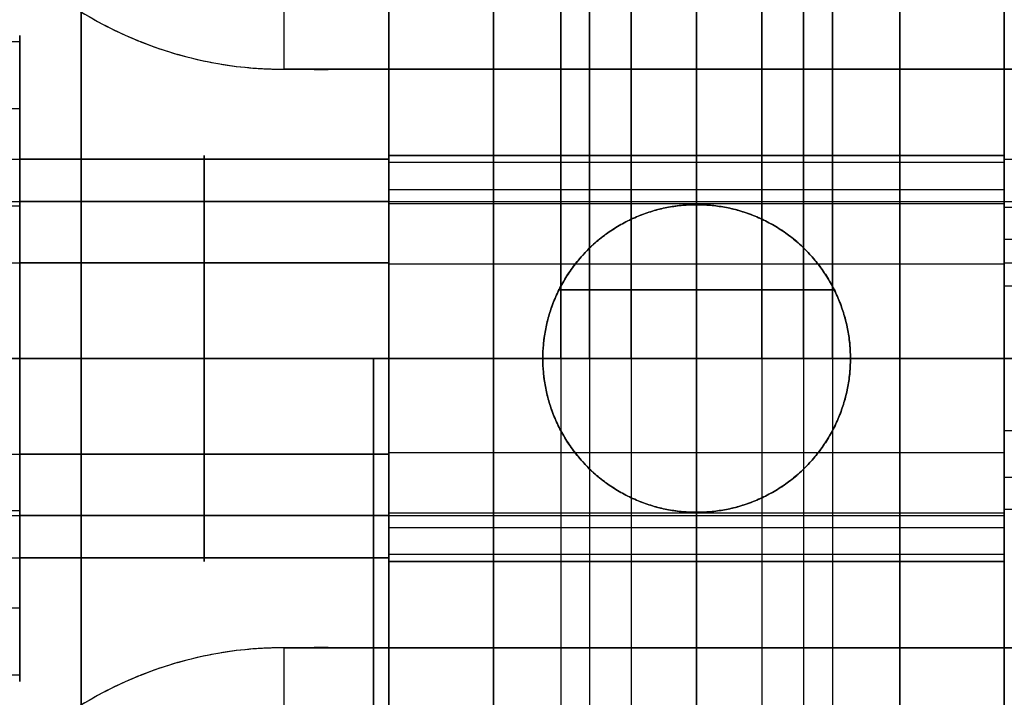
# Model space of a CAD drawing. Header units: millimetres. Extents: x -448 to 1378, y -985 to 990.
# Tile 13 of 120: x 4 to 20, y -631 to -619. Entities that reach past the tile are written whole.
import ezdxf

# ---------------------------------------------------------------- set-up
doc = ezdxf.new("R2010")
doc.units = ezdxf.units.MM
doc.header["$MEASUREMENT"] = 0
for name, color, linetype in [('IGES level 12', 8, 'Continuous'), ('IGES level 14', 8, 'Continuous'), ('IGES level 2', 8, 'Continuous'), ('IGES level 21', 8, 'Continuous'), ('IGES level 23', 8, 'Continuous'), ('IGES level 4', 8, 'Continuous'), ('IGES level 41', 8, 'Continuous')]:
    doc.layers.add(name, color=color, linetype=linetype)

msp = doc.modelspace()

# ---------------------------------------------------------------- linework, layer by layer
at = {"layer": 'IGES level 12', "extrusion": (1, 0, 0)}
for points in [[(10, -605, -182.5), (10, -615, -182.5), (10, -625, -182.5), (10, -625, -187.75), (10, -625, -193), (10, -615, -193), (10, -605, -193), (10, -605, -294.25), (10, -605, -395.5), (10, -625, -395.5), (10, -645, -395.5), (10, -645, -188.25), (10, -645, 19), (10, -625, 19), (10, -605, 19), (10, -605, -81.75), (10, -605, -182.5)], [(20, -625, -193), (20, -615, -193), (20, -605, -193), (20, -605, -294.25), (20, -605, -395.5), (20, -625, -395.5), (20, -645, -395.5), (20, -645, -188.25), (20, -645, 19), (20, -625, 19), (20, -605, 19), (20, -605, -81.75), (20, -605, -182.5), (20, -615, -182.5), (20, -625, -182.5), (20, -625, -187.75), (20, -625, -193)]]:
    msp.add_open_spline(points, degree=2, knots=[0, 0, 0, 1, 1, 2, 2, 3, 3, 4, 4, 5, 5, 6, 6, 7, 7, 8, 8, 8], dxfattribs=at)
at = {"layer": 'IGES level 12'}
for points in [[(10, -605, -395.5), (10, -625, -395.5), (10, -645, -395.5)], [(10, -605, 19), (10, -625, 19), (10, -645, 19)], [(10, -605, -182.5), (10, -615, -182.5), (10, -625, -182.5)], [(10, -625, -193), (10, -615, -193), (10, -605, -193)], [(12.793, -605, -107.439), (12.793, -623.885, -107.439), (12.793, -642.77, -107.439)], [(12.793, -605, -307.439), (12.793, -623.885, -307.439), (12.793, -642.77, -307.439)], [(13.261, -605, -105.573), (13.261, -623.885, -105.573), (13.261, -642.77, -105.573)], [(13.261, -605, -305.573), (13.261, -623.885, -305.573), (13.261, -642.77, -305.573)], [(13.939, -605, -108.984), (13.939, -623.885, -108.984), (13.939, -642.77, -108.984)], [(13.939, -605, -308.984), (13.939, -623.885, -308.984), (13.939, -642.77, -308.984)], [(15, -605, -309.25), (15, -623.885, -309.25), (15, -642.77, -309.25)], [(15, -642.77, -304.75), (15, -623.885, -304.75), (15, -605, -304.75)], [(15, -605, -109.25), (15, -623.885, -109.25), (15, -642.77, -109.25)], [(15, -642.77, -104.75), (15, -623.885, -104.75), (15, -605, -104.75)], [(15, -645, -395.5), (15, -625, -395.5), (15, -605, -395.5)], [(15, -645, 19), (15, -625, 19), (15, -605, 19)], [(15, -642.77, -109.25), (15, -623.885, -109.25), (15, -605, -109.25)], [(15, -605, -104.75), (15, -623.885, -104.75), (15, -642.77, -104.75)], [(15, -642.77, -309.25), (15, -623.885, -309.25), (15, -605, -309.25)], [(15, -605, -304.75), (15, -623.885, -304.75), (15, -642.77, -304.75)], [(15, -625, -182.5), (15, -615, -182.5), (15, -605, -182.5)], [(15, -625, -193), (15, -615, -193), (15, -605, -193)], [(16.061, -605, -308.984), (16.061, -623.885, -308.984), (16.061, -642.77, -308.984)], [(16.061, -605, -108.984), (16.061, -623.885, -108.984), (16.061, -642.77, -108.984)], [(16.739, -605, -305.573), (16.739, -623.885, -305.573), (16.739, -642.77, -305.573)], [(16.739, -605, -105.573), (16.739, -623.885, -105.573), (16.739, -642.77, -105.573)], [(17.207, -605, -307.439), (17.207, -623.885, -307.439), (17.207, -642.77, -307.439)], [(17.207, -605, -107.439), (17.207, -623.885, -107.439), (17.207, -642.77, -107.439)], [(20, -645, -395.5), (20, -625, -395.5), (20, -605, -395.5)], [(20, -645, 19), (20, -625, 19), (20, -605, 19)], [(20, -625, -182.5), (20, -615, -182.5), (20, -605, -182.5)], [(20, -605, -193), (20, -615, -193), (20, -625, -193)], [(20, -621.7, -382.2), (15, -621.7, -382.2), (10, -621.7, -382.2)], [(10, -621.7, -358.8), (15, -621.7, -358.8), (20, -621.7, -358.8)], [(20, -621.7, -358.8), (15, -621.7, -358.8), (10, -621.7, -358.8)], [(10, -621.7, -358.8), (10, -621.7, -370.5), (10, -621.7, -382.2)], [(10, -621.7, -382.2), (15, -621.7, -382.2), (20, -621.7, -382.2)], [(20, -621.7, -370.5), (15, -621.7, -370.5), (10, -621.7, -370.5)], [(15, -621.7, -358.8), (15, -621.7, -370.5), (15, -621.7, -382.2)], [(20, -621.7, -382.2), (20, -621.7, -370.5), (20, -621.7, -358.8)], [(20, -621.812, -0.634), (15, -621.812, -0.634), (10, -621.812, -0.634)], [(10, -622.256, -356.967), (15, -622.256, -356.967), (20, -622.256, -356.967)], [(10, -622.449, -384.293), (15, -622.449, -384.293), (20, -622.449, -384.293)], [(20, -622.488, 2.062), (15, -622.488, 2.062), (10, -622.488, 2.062)], [(20, -623.468, -2.866), (15, -623.468, -2.866), (10, -623.468, -2.866)], [(10, -625, -385.5), (15, -625, -385.5), (20, -625, -385.5)], [(20, -625, -3.25), (15, -625, -3.25), (10, -625, -3.25)], [(10, -625, 3.25), (15, -625, 3.25), (20, -625, 3.25)], [(10, -625, -395.5), (10, -625, -390.5), (10, -625, -385.5)], [(10, -625, -355.5), (10, -625, -274.25), (10, -625, -193)], [(10, -625, -182.5), (10, -625, -92.875), (10, -625, -3.25)], [(10, -625, 3.25), (10, -625, 11.125), (10, -625, 19)], [(10, -645, -188.25), (10, -635, -188.25), (10, -625, -188.25)], [(10, -625, -395.5), (15, -625, -395.5), (20, -625, -395.5)], [(10, -625, -3.25), (15, -625, -3.25), (20, -625, -3.25)], [(20, -625, 3.25), (15, -625, 3.25), (10, -625, 3.25)], [(20, -625, -385.5), (15, -625, -385.5), (10, -625, -385.5)], [(10, -625, -355.5), (15, -625, -355.5), (20, -625, -355.5)], [(20, -625, 19), (15, -625, 19), (10, -625, 19)], [(10, -625, -182.5), (15, -625, -182.5), (20, -625, -182.5)], [(20, -625, -182.5), (15, -625, -182.5), (10, -625, -182.5)], [(10, -625, -182.5), (10, -625, -187.75), (10, -625, -193)], [(10, -625, -193), (15, -625, -193), (20, -625, -193)], [(20, -625, -187.75), (15, -625, -187.75), (10, -625, -187.75)], [(20, -625, -193), (15, -625, -193), (10, -625, -193)], [(15, -625, -193), (15, -625, -187.75), (15, -625, -182.5)], [(20, -625, -395.5), (20, -625, -390.5), (20, -625, -385.5)], [(20, -625, -355.5), (20, -625, -274.25), (20, -625, -193)], [(20, -625, -182.5), (20, -625, -92.875), (20, -625, -3.25)], [(20, -625, 3.25), (20, -625, 11.125), (20, -625, 19)], [(20, -645, -188.25), (20, -635, -188.25), (20, -625, -188.25)], [(20, -625, -193), (20, -625, -187.75), (20, -625, -182.5)], [(20, -626.532, -2.866), (15, -626.532, -2.866), (10, -626.532, -2.866)], [(20, -627.512, 2.062), (15, -627.512, 2.062), (10, -627.512, 2.062)], [(10, -627.551, -384.293), (15, -627.551, -384.293), (20, -627.551, -384.293)], [(10, -627.744, -356.967), (15, -627.744, -356.967), (20, -627.744, -356.967)], [(20, -628.188, -0.634), (15, -628.188, -0.634), (10, -628.188, -0.634)], [(10, -628.3, -382.2), (15, -628.3, -382.2), (20, -628.3, -382.2)], [(20, -628.3, -358.8), (15, -628.3, -358.8), (10, -628.3, -358.8)], [(20, -628.3, -358.8), (15, -628.3, -358.8), (10, -628.3, -358.8)], [(10, -628.3, -358.8), (10, -628.3, -370.5), (10, -628.3, -382.2)], [(10, -628.3, -382.2), (15, -628.3, -382.2), (20, -628.3, -382.2)], [(20, -628.3, -370.5), (15, -628.3, -370.5), (10, -628.3, -370.5)], [(15, -628.3, -382.2), (15, -628.3, -370.5), (15, -628.3, -358.8)], [(20, -628.3, -382.2), (20, -628.3, -370.5), (20, -628.3, -358.8)]]:
    msp.add_open_spline(points, degree=2, dxfattribs=at)
at = {"layer": 'IGES level 12', "extrusion": (1, 0, 0)}
for points, weights, knots in [([(10, -628.3, -382.2), (10, -628.3, -385.5), (10, -625, -385.5), (10, -621.7, -385.5), (10, -621.7, -382.2), (10, -621.7, -370.5), (10, -621.7, -358.8), (10, -621.7, -355.5), (10, -625, -355.5), (10, -628.3, -355.5), (10, -628.3, -358.8), (10, -628.3, -370.5), (10, -628.3, -382.2)], [1, 0.707106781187, 1, 0.707106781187, 1, 1, 1, 0.707106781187, 1, 0.707106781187, 1, 1, 1], [0, 0, 0, 1.570796, 1.570796, 3.141593, 3.141593, 4.141593, 4.141593, 5.712389, 5.712389, 7.283185, 7.283185, 8.283185, 8.283185, 8.283185]), ([(10, -625, 3.25), (10, -621.75, 3.25), (10, -621.75), (10, -621.75, -3.25), (10, -625, -3.25)], [1, 0.707106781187, 1, 0.707106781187, 1], [-3.141593, -3.141593, -3.141593, -1.570796, -1.570796, 0, 0, 0]), ([(20, -621.7, -358.8), (20, -621.7, -355.5), (20, -625, -355.5), (20, -628.3, -355.5), (20, -628.3, -358.8), (20, -628.3, -370.5), (20, -628.3, -382.2), (20, -628.3, -385.5), (20, -625, -385.5), (20, -621.7, -385.5), (20, -621.7, -382.2), (20, -621.7, -370.5), (20, -621.7, -358.8)], [1, 0.707106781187, 1, 0.707106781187, 1, 1, 1, 0.707106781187, 1, 0.707106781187, 1, 1, 1], [0, 0, 0, 1.570796, 1.570796, 3.141593, 3.141593, 4.141593, 4.141593, 5.712389, 5.712389, 7.283185, 7.283185, 8.283185, 8.283185, 8.283185]), ([(20, -625, 3.25), (20, -628.25, 3.25), (20, -628.25), (20, -628.25, -3.25), (20, -625, -3.25), (20, -621.75, -3.25), (20, -621.75), (20, -621.75, 3.25), (20, -625, 3.25)], [1, 0.707106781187, 1, 0.707106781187, 1, 0.707106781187, 1, 0.707106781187, 1], [0, 0, 0, 1.570796, 1.570796, 3.141593, 3.141593, 4.712389, 4.712389, 6.283185, 6.283185, 6.283185]), ([(20, -625, -3.25), (20, -621.75, -3.25), (20, -621.75), (20, -621.75, 3.25), (20, -625, 3.25)], [1, 0.707106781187, 1, 0.707106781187, 1], [-7.283185, -7.283185, -7.283185, -5.712389, -5.712389, -4.141593, -4.141593, -4.141593])]:
    msp.add_rational_spline(points, weights, degree=2, knots=knots, dxfattribs=at)
at = {"layer": 'IGES level 12', "extrusion": (-1, 0, 0)}
for points in [[(10, -621.7, -382.2), (10, -621.7, -385.5), (10, -625, -385.5)], [(20, -625, -385.5), (20, -621.7, -385.5), (20, -621.7, -382.2)]]:
    msp.add_rational_spline(points, [1, 0.707106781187, 1], degree=2, dxfattribs=at)
for points, weights, knots in [([(10, -628.3, -358.8), (10, -628.3, -355.5), (10, -625, -355.5), (10, -621.7, -355.5), (10, -621.7, -358.8)], [1, 0.707106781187, 1, 0.707106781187, 1], [-8.283185, -8.283185, -8.283185, -6.712389, -6.712389, -5.141593, -5.141593, -5.141593]), ([(10, -625, -3.25), (10, -621.75, -3.25), (10, -621.75), (10, -621.75, 3.25), (10, -625, 3.25), (10, -628.25, 3.25), (10, -628.25), (10, -628.25, -3.25), (10, -625, -3.25)], [1, 0.707106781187, 1, 0.707106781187, 1, 0.707106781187, 1, 0.707106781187, 1], [0, 0, 0, 1.570796, 1.570796, 3.141593, 3.141593, 4.712389, 4.712389, 6.283185, 6.283185, 6.283185]), ([(20, -621.7, -358.8), (20, -621.7, -355.5), (20, -625, -355.5), (20, -628.3, -355.5), (20, -628.3, -358.8)], [1, 0.707106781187, 1, 0.707106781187, 1], [-4.141593, -4.141593, -4.141593, -2.570796, -2.570796, -1, -1, -1]), ([(10, -625, -3.25), (10, -628.25, -3.25), (10, -628.25), (10, -628.25, 3.25), (10, -625, 3.25)], [1, 0.707106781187, 1, 0.707106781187, 1], [-4.141593, -4.141593, -4.141593, -2.570796, -2.570796, -1, -1, -1]), ([(20, -625, 3.25), (20, -628.25, 3.25), (20, -628.25), (20, -628.25, -3.25), (20, -625, -3.25)], [1, 0.707106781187, 1, 0.707106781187, 1], [-8.283185, -8.283185, -8.283185, -6.712389, -6.712389, -5.141593, -5.141593, -5.141593])]:
    msp.add_rational_spline(points, weights, degree=2, knots=knots, dxfattribs=at)
at = {"layer": 'IGES level 12', "extrusion": (-1, 0, -5.3829e-16)}
msp.add_rational_spline([(15, -625, -385.5), (15, -623.439, -385.5), (15, -622.449, -384.293), (15, -621.7, -383.381), (15, -621.7, -382.2)], [1, 0.903989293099, 1, 0.925627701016, 0.966476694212], degree=2, knots=[0, 0, 0, 0.883573, 0.883573, 1.568011, 1.568011, 1.568011], dxfattribs=at)
at = {"layer": 'IGES level 12', "extrusion": (1, -2.69145e-16, -2.69145e-16)}
msp.add_rational_spline([(15, -621.7, -358.8), (15, -621.7, -357.799), (15, -622.256, -356.967), (15, -623.236, -355.5), (15, -625, -355.5), (15, -626.764, -355.5), (15, -627.744, -356.967), (15, -628.3, -357.799), (15, -628.3, -358.8)], [0.943231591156, 0.929381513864, 1, 0.881921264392, 1, 0.881921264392, 1, 0.929381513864, 0.943231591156], degree=2, knots=[1.572698, 1.572698, 1.572698, 2.159845, 2.159845, 3.141593, 3.141593, 4.12334, 4.12334, 4.710487, 4.710487, 4.710487], dxfattribs=at)
at = {"layer": 'IGES level 12', "extrusion": (-1, -2.03602e-16, -2.98785e-16)}
msp.add_rational_spline([(15, -625, 3.25), (15, -623.463, 3.25), (15, -622.488, 2.062), (15, -621.513, 0.874), (15, -621.812, -0.634), (15, -622.112, -2.142), (15, -623.468, -2.866), (15, -624.186, -3.25), (15, -625, -3.25)], [1, 0.903989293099, 1, 0.903989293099, 1, 0.903989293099, 1, 0.94674670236, 0.952568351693], degree=2, knots=[0, 0, 0, 0.883573, 0.883573, 1.767146, 1.767146, 2.650719, 2.650719, 3.140801, 3.140801, 3.140801], dxfattribs=at)
at = {"layer": 'IGES level 12', "extrusion": (-2.71094e-14, -1, 2.22481e-14)}
msp.add_rational_spline([(15, -623.885, -104.75), (13.936, -623.885, -104.75), (13.261, -623.885, -105.573), (12.586, -623.885, -106.395), (12.793, -623.885, -107.439), (13.001, -623.885, -108.483), (13.939, -623.885, -108.984), (14.436, -623.885, -109.25), (15, -623.885, -109.25)], [1, 0.903989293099, 1, 0.903989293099, 1, 0.903989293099, 1, 0.94674670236, 0.952568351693], degree=2, knots=[0, 0, 0, 0.883573, 0.883573, 1.767146, 1.767146, 2.650719, 2.650719, 3.140801, 3.140801, 3.140801], dxfattribs=at)
at = {"layer": 'IGES level 12', "extrusion": (-8.41404e-14, -1, -1.47257e-14)}
msp.add_rational_spline([(15, -623.885, -304.75), (13.936, -623.885, -304.75), (13.261, -623.885, -305.573), (12.586, -623.885, -306.395), (12.793, -623.885, -307.439), (13.001, -623.885, -308.483), (13.939, -623.885, -308.984), (14.436, -623.885, -309.25), (15, -623.885, -309.25)], [1, 0.903989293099, 1, 0.903989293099, 1, 0.903989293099, 1, 0.94674670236, 0.952568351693], degree=2, knots=[0, 0, 0, 0.883573, 0.883573, 1.767146, 1.767146, 2.650719, 2.650719, 3.140801, 3.140801, 3.140801], dxfattribs=at)
at = {"layer": 'IGES level 12', "extrusion": (4.70875e-14, 1, 5.42993e-24)}
msp.add_rational_spline([(15, -623.885, -309.25), (15.564, -623.885, -309.25), (16.061, -623.885, -308.984), (16.999, -623.885, -308.483), (17.207, -623.885, -307.439), (17.414, -623.885, -306.395), (16.739, -623.885, -305.573), (16.064, -623.885, -304.75), (15, -623.885, -304.75)], [0.952568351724, 0.946746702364, 1, 0.903989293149, 1, 0.903989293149, 1, 0.903989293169, 0.99999999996], degree=2, knots=[3.142384, 3.142384, 3.142384, 3.632467, 3.632467, 4.516039, 4.516039, 5.399612, 5.399612, 6.283185, 6.283185, 6.283185], dxfattribs=at)
at = {"layer": 'IGES level 12', "extrusion": (4.70875e-14, 1, 5.42969e-24)}
msp.add_rational_spline([(15, -623.885, -109.25), (15.564, -623.885, -109.25), (16.061, -623.885, -108.984), (16.999, -623.885, -108.483), (17.207, -623.885, -107.439), (17.414, -623.885, -106.395), (16.739, -623.885, -105.573), (16.064, -623.885, -104.75), (15, -623.885, -104.75)], [0.952568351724, 0.946746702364, 1, 0.903989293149, 1, 0.903989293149, 1, 0.903989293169, 0.99999999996], degree=2, knots=[3.142384, 3.142384, 3.142384, 3.632467, 3.632467, 4.516039, 4.516039, 5.399612, 5.399612, 6.283185, 6.283185, 6.283185], dxfattribs=at)
at = {"layer": 'IGES level 12', "extrusion": (1, 0, 0)}
for points in [[(10, -625, -385.5), (10, -628.3, -385.5), (10, -628.3, -382.2)], [(20, -628.3, -382.2), (20, -628.3, -385.5), (20, -625, -385.5)]]:
    msp.add_rational_spline(points, [1, 0.707106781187, 1], degree=2, dxfattribs=at)
at = {"layer": 'IGES level 12', "extrusion": (1, 5.0936e-16, -5.87271e-26)}
msp.add_rational_spline([(15, -625, -3.25), (15, -625.814, -3.25), (15, -626.532, -2.866), (15, -627.888, -2.142), (15, -628.188, -0.634), (15, -628.487, 0.874), (15, -627.512, 2.062), (15, -626.537, 3.25), (15, -625, 3.25)], [0.952568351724, 0.946746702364, 1, 0.903989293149, 1, 0.903989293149, 1, 0.903989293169, 0.99999999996], degree=2, knots=[3.142384, 3.142384, 3.142384, 3.632467, 3.632467, 4.516039, 4.516039, 5.399612, 5.399612, 6.283185, 6.283185, 6.283185], dxfattribs=at)
at = {"layer": 'IGES level 12', "extrusion": (1, 1.13812e-15, 1.67641e-15)}
msp.add_rational_spline([(15, -628.3, -382.2), (15, -628.3, -383.381), (15, -627.551, -384.293), (15, -626.561, -385.5), (15, -625, -385.5)], [0.966476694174, 0.92562770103, 1, 0.9039892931, 0.99999999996], degree=2, knots=[4.715175, 4.715175, 4.715175, 5.399612, 5.399612, 6.283185, 6.283185, 6.283185], dxfattribs=at)
at = {"layer": 'IGES level 14'}
for points in [[(12.793, -625, -188.189), (12.793, -616.115, -188.189), (12.793, -607.23, -188.189)], [(13.261, -625, -186.323), (13.261, -616.115, -186.323), (13.261, -607.23, -186.323)], [(13.939, -625, -189.734), (13.939, -616.115, -189.734), (13.939, -607.23, -189.734)], [(15, -625, -190), (15, -616.115, -190), (15, -607.23, -190)], [(15, -607.23, -185.5), (15, -616.115, -185.5), (15, -625, -185.5)], [(15, -607.23, -190), (15, -616.115, -190), (15, -625, -190)], [(15, -625, -185.5), (15, -616.115, -185.5), (15, -607.23, -185.5)], [(16.061, -625, -189.734), (16.061, -616.115, -189.734), (16.061, -607.23, -189.734)], [(16.739, -625, -186.323), (16.739, -616.115, -186.323), (16.739, -607.23, -186.323)], [(17.207, -625, -188.189), (17.207, -616.115, -188.189), (17.207, -607.23, -188.189)], [(9.75, -645, -192.75), (9.75, -635, -192.75), (9.75, -625, -192.75)], [(9.75, -625, -192.75), (9.75, -625, -187.75), (9.75, -625, -182.75)], [(9.75, -625, -182.75), (9.75, -635, -182.75), (9.75, -645, -182.75)], [(9.75, -645, -187.75), (9.75, -635, -187.75), (9.75, -625, -187.75)], [(9.75, -625, -182.75), (9.75, -625, -187.75), (9.75, -625, -192.75)], [(9.75, -625, -192.75), (15, -625, -192.75), (20.25, -625, -192.75)], [(20.25, -625, -182.75), (15, -625, -182.75), (9.75, -625, -182.75)], [(9.75, -625, -187.75), (11.25, -625, -187.75), (12.75, -625, -187.75)], [(15, -625, -182.75), (15, -625, -184.125), (15, -625, -185.5)], [(15, -625, -190), (15, -625, -191.375), (15, -625, -192.75)], [(17.25, -625, -187.75), (18.75, -625, -187.75), (20.25, -625, -187.75)]]:
    msp.add_open_spline(points, degree=2, dxfattribs=at)
at = {"layer": 'IGES level 14', "extrusion": (0, 1, 0)}
for points, knots in [([(15, -625, -185.5), (12.75, -625, -185.5), (12.75, -625, -187.75), (12.75, -625, -190), (15, -625, -190)], [-8.283185, -8.283185, -8.283185, -6.712389, -6.712389, -5.141593, -5.141593, -5.141593]), ([(15, -625, -190), (17.25, -625, -190), (17.25, -625, -187.75), (17.25, -625, -185.5), (15, -625, -185.5)], [-7.283185, -7.283185, -7.283185, -5.712389, -5.712389, -4.141593, -4.141593, -4.141593])]:
    msp.add_rational_spline(points, [1, 0.707106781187, 1, 0.707106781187, 1], degree=2, knots=knots, dxfattribs=at)
at = {"layer": 'IGES level 14', "extrusion": (-2.52637e-14, -1, -1.26319e-14)}
msp.add_rational_spline([(15, -625, -190), (12.75, -625, -190), (12.75, -625, -187.75), (12.75, -625, -185.5), (15, -625, -185.5), (17.25, -625, -185.5), (17.25, -625, -187.75), (17.25, -625, -190), (15, -625, -190)], [1, 0.707106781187, 1, 0.707106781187, 1, 0.707106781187, 1, 0.707106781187, 1], degree=2, knots=[0, 0, 0, 1.570796, 1.570796, 3.141593, 3.141593, 4.712389, 4.712389, 6.283185, 6.283185, 6.283185], dxfattribs=at)
at = {"layer": 'IGES level 2'}
for points in [[(5, 985, -20), (5, 0, -20), (5, -985, -20)], [(5, -985, 20), (5, 0, 20), (5, 985, 20)], [(10, -985, 20), (10, 0, 20), (10, 985, 20)], [(10, 985, -20), (10, 0, -20), (10, -985, -20)], [(10, -985, -20), (10, 0, -20), (10, 985, -20)], [(10, 985, 20), (10, 0, 20), (10, -985, 20)], [(10, -621.7), (10, -425), (10, -228.3)], [(0, -621.763, 0.644), (5, -621.763, 0.644), (10, -621.763, 0.644)], [(0, -622.449, -2.093), (5, -622.449, -2.093), (10, -622.449, -2.093)], [(0, -623.444, 2.91), (5, -623.444, 2.91), (10, -623.444, 2.91)], [(0, -625, 3.3), (5, -625, 3.3), (10, -625, 3.3)], [(10, -625, -3.3), (5, -625, -3.3), (0, -625, -3.3)], [(10, -625, 3.3), (5, -625, 3.3), (0, -625, 3.3)], [(0, -625, -3.3), (5, -625, -3.3), (10, -625, -3.3)], [(0, -626.556, 2.91), (5, -626.556, 2.91), (10, -626.556, 2.91)], [(0, -627.551, -2.093), (5, -627.551, -2.093), (10, -627.551, -2.093)], [(0, -628.237, 0.644), (5, -628.237, 0.644), (10, -628.237, 0.644)], [(10, -961.7), (10, -795), (10, -628.3)]]:
    msp.add_open_spline(points, degree=2, dxfattribs=at)
at = {"layer": 'IGES level 2', "extrusion": (-1, 0, 0)}
for points, weights, knots in [([(5, -625, -3.3), (5, -623.439, -3.3), (5, -622.449, -2.093), (5, -621.459, -0.887), (5, -621.763, 0.644), (5, -622.068, 2.175), (5, -623.444, 2.91), (5, -624.173, 3.3), (5, -625, 3.3)], [1, 0.903989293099, 1, 0.903989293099, 1, 0.903989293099, 1, 0.94674670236, 0.952568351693], [0, 0, 0, 0.883573, 0.883573, 1.767146, 1.767146, 2.650719, 2.650719, 3.140801, 3.140801, 3.140801]), ([(10, -625, 3.3), (10, -628.3, 3.3), (10, -628.3), (10, -628.3, -3.3), (10, -625, -3.3)], [1, 0.707106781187, 1, 0.707106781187, 1], [-4.141593, -4.141593, -4.141593, -2.570796, -2.570796, -1, -1, -1])]:
    msp.add_rational_spline(points, weights, degree=2, knots=knots, dxfattribs=at)
at = {"layer": 'IGES level 2', "extrusion": (1, 0, 0)}
for points, weights, knots in [([(10, -625, 3.3), (10, -628.3, 3.3), (10, -628.3), (10, -628.3, -3.3), (10, -625, -3.3), (10, -621.7, -3.3), (10, -621.7), (10, -621.7, 3.3), (10, -625, 3.3)], [1, 0.707106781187, 1, 0.707106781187, 1, 0.707106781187, 1, 0.707106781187, 1], [0, 0, 0, 1.570796, 1.570796, 3.141593, 3.141593, 4.712389, 4.712389, 6.283185, 6.283185, 6.283185]), ([(10, -625, -3.3), (10, -621.7, -3.3), (10, -621.7), (10, -621.7, 3.3), (10, -625, 3.3)], [1, 0.707106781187, 1, 0.707106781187, 1], [-3.141593, -3.141593, -3.141593, -1.570796, -1.570796, 0, 0, 0]), ([(5, -625, 3.3), (5, -625.827, 3.3), (5, -626.556, 2.91), (5, -627.932, 2.175), (5, -628.237, 0.644), (5, -628.541, -0.887), (5, -627.551, -2.093), (5, -626.561, -3.3), (5, -625, -3.3)], [0.952568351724, 0.946746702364, 1, 0.903989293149, 1, 0.903989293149, 1, 0.903989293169, 0.99999999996], [3.142384, 3.142384, 3.142384, 3.632467, 3.632467, 4.516039, 4.516039, 5.399612, 5.399612, 6.283185, 6.283185, 6.283185])]:
    msp.add_rational_spline(points, weights, degree=2, knots=knots, dxfattribs=at)
at = {"layer": 'IGES level 21'}
for points in [[(5, -645, -369.7), (5, -625, -369.7), (5, -605, -369.7)], [(10, -645, -419.7), (10, -625, -419.7), (10, -605, -419.7)], [(10, -605, -369.7), (10, -625, -369.7), (10, -645, -369.7)], [(10, -645, -369.7), (10, -625, -369.7), (10, -605, -369.7)], [(10, -605, -419.7), (10, -625, -419.7), (10, -645, -419.7)], [(10, -645, -394.7), (10, -625, -394.7), (10, -605, -394.7)], [(20, -645, -419.7), (20, -625, -419.7), (20, -605, -419.7)], [(11.7, -618.3, -429.7), (11.7, -625, -429.7), (11.7, -631.7, -429.7)], [(11.7, -631.7, -419.7), (11.7, -625, -419.7), (11.7, -618.3, -419.7)], [(11.7, -618.3, -424.7), (11.7, -625, -424.7), (11.7, -631.7, -424.7)], [(18.3, -631.7, -429.7), (18.3, -625, -429.7), (18.3, -618.3, -429.7)], [(18.3, -618.3, -419.7), (18.3, -625, -419.7), (18.3, -631.7, -419.7)], [(18.3, -631.7, -424.7), (18.3, -625, -424.7), (18.3, -618.3, -424.7)], [(4, -621.7, -382.2), (4, -620.725, -382.2), (4, -619.75, -382.2)], [(4, -619.851, -383.224), (2, -619.851, -383.224), (0, -619.851, -383.224)], [(4, -620.942, -378.869), (2, -620.942, -378.869), (0, -620.942, -378.869)], [(10, -621.763, -382.844), (7, -621.763, -382.844), (4, -621.763, -382.844)], [(4, -622.525, -386.83), (2, -622.525, -386.83), (0, -622.525, -386.83)], [(10, -622.449, -380.107), (7, -622.449, -380.107), (4, -622.449, -380.107)], [(10, -623.444, -385.11), (7, -623.444, -385.11), (4, -623.444, -385.11)], [(4, -625, -387.45), (2, -625, -387.45), (0, -625, -387.45)], [(0, -625, -376.95), (2, -625, -376.95), (4, -625, -376.95)], [(0, -625, -429.7), (5.85, -625, -429.7), (11.7, -625, -429.7)], [(10, -625, -369.7), (5, -625, -369.7), (0, -625, -369.7)], [(0, -625, -387.45), (2, -625, -387.45), (4, -625, -387.45)], [(4, -625, -376.95), (2, -625, -376.95), (0, -625, -376.95)], [(10, -625, -385.5), (7, -625, -385.5), (4, -625, -385.5)], [(4, -625, -378.9), (7, -625, -378.9), (10, -625, -378.9)], [(4, -625, -376.95), (4, -625, -377.925), (4, -625, -378.9)], [(4, -625, -385.5), (4, -625, -386.475), (4, -625, -387.45)], [(4, -625, -385.5), (7, -625, -385.5), (10, -625, -385.5)], [(10, -625, -378.9), (7, -625, -378.9), (4, -625, -378.9)], [(11.7, -625, -419.7), (10.85, -625, -419.7), (10, -625, -419.7)], [(10, -625, -419.7), (10, -625, -402.6), (10, -625, -385.5)], [(10, -625, -378.9), (10, -625, -374.3), (10, -625, -369.7)], [(11.7, -625, -429.7), (11.7, -625, -424.7), (11.7, -625, -419.7)], [(30, -625, -419.7), (24.15, -625, -419.7), (18.3, -625, -419.7)], [(18.3, -625, -429.7), (24.15, -625, -429.7), (30, -625, -429.7)], [(18.3, -625, -419.7), (18.3, -625, -424.7), (18.3, -625, -429.7)], [(10, -626.556, -385.11), (7, -626.556, -385.11), (4, -626.556, -385.11)], [(4, -627.475, -386.83), (2, -627.475, -386.83), (0, -627.475, -386.83)], [(10, -627.551, -380.107), (7, -627.551, -380.107), (4, -627.551, -380.107)], [(10, -628.237, -382.844), (7, -628.237, -382.844), (4, -628.237, -382.844)], [(4, -630.25, -382.2), (4, -629.275, -382.2), (4, -628.3, -382.2)], [(4, -629.058, -378.869), (2, -629.058, -378.869), (0, -629.058, -378.869)], [(4, -630.149, -383.224), (2, -630.149, -383.224), (0, -630.149, -383.224)]]:
    msp.add_open_spline(points, degree=2, dxfattribs=at)
for points in [[(11.7, -618.3, -419.7), (11.7, -625, -419.7), (11.7, -631.7, -419.7), (11.7, -635, -419.7), (15, -635, -419.7), (18.3, -635, -419.7), (18.3, -631.7, -419.7), (18.3, -625, -419.7), (18.3, -618.3, -419.7), (18.3, -615, -419.7), (15, -615, -419.7), (11.7, -615, -419.7), (11.7, -618.3, -419.7)], [(11.7, -631.7, -429.7), (11.7, -625, -429.7), (11.7, -618.3, -429.7), (11.7, -615, -429.7), (15, -615, -429.7), (18.3, -615, -429.7), (18.3, -618.3, -429.7), (18.3, -625, -429.7), (18.3, -631.7, -429.7), (18.3, -635, -429.7), (15, -635, -429.7), (11.7, -635, -429.7), (11.7, -631.7, -429.7)]]:
    msp.add_rational_spline(points, [1, 1, 1, 0.707106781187, 1, 0.707106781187, 1, 1, 1, 0.707106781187, 1, 0.707106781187, 1], degree=2, knots=[0, 0, 0, 1, 1, 2.570796, 2.570796, 4.141593, 4.141593, 5.141593, 5.141593, 6.712389, 6.712389, 8.283185, 8.283185, 8.283185], dxfattribs=at)
at = {"layer": 'IGES level 21', "extrusion": (-1, 0, 0)}
for points, weights, knots in [([(4, -625, -387.45), (4, -619.75, -387.45), (4, -619.75, -382.2), (4, -619.75, -376.95), (4, -625, -376.95)], [1, 0.707106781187, 1, 0.707106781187, 1], [-7.283185, -7.283185, -7.283185, -5.712389, -5.712389, -4.141593, -4.141593, -4.141593]), ([(7, -625, -378.9), (7, -623.439, -378.9), (7, -622.449, -380.107), (7, -621.459, -381.313), (7, -621.763, -382.844), (7, -622.068, -384.375), (7, -623.444, -385.11), (7, -624.173, -385.5), (7, -625, -385.5)], [1, 0.903989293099, 1, 0.903989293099, 1, 0.903989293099, 1, 0.94674670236, 0.952568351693], [0, 0, 0, 0.883573, 0.883573, 1.767146, 1.767146, 2.650719, 2.650719, 3.140801, 3.140801, 3.140801]), ([(10, -625, -378.9), (10, -628.3, -378.9), (10, -628.3, -382.2), (10, -628.3, -385.5), (10, -625, -385.5), (10, -621.7, -385.5), (10, -621.7, -382.2), (10, -621.7, -378.9), (10, -625, -378.9)], [1, 0.707106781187, 1, 0.707106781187, 1, 0.707106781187, 1, 0.707106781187, 1], [0, 0, 0, 1.570796, 1.570796, 3.141593, 3.141593, 4.712389, 4.712389, 6.283185, 6.283185, 6.283185]), ([(4, -625, -385.5), (4, -628.3, -385.5), (4, -628.3, -382.2), (4, -628.3, -378.9), (4, -625, -378.9)], [1, 0.707106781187, 1, 0.707106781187, 1], [-4.141593, -4.141593, -4.141593, -2.570796, -2.570796, -1, -1, -1]), ([(10, -625, -378.9), (10, -628.3, -378.9), (10, -628.3, -382.2), (10, -628.3, -385.5), (10, -625, -385.5)], [1, 0.707106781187, 1, 0.707106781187, 1], [-8.283185, -8.283185, -8.283185, -6.712389, -6.712389, -5.141593, -5.141593, -5.141593])]:
    msp.add_rational_spline(points, weights, degree=2, knots=knots, dxfattribs=at)
at = {"layer": 'IGES level 21', "extrusion": (1, 0, 0)}
for points, weights, knots in [([(4, -625, -376.95), (4, -630.25, -376.95), (4, -630.25, -382.2), (4, -630.25, -387.45), (4, -625, -387.45), (4, -619.75, -387.45), (4, -619.75, -382.2), (4, -619.75, -376.95), (4, -625, -376.95)], [1, 0.707106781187, 1, 0.707106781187, 1, 0.707106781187, 1, 0.707106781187, 1], [0, 0, 0, 1.570796, 1.570796, 3.141593, 3.141593, 4.712389, 4.712389, 6.283185, 6.283185, 6.283185]), ([(4, -625, -385.5), (4, -628.3, -385.5), (4, -628.3, -382.2), (4, -628.3, -378.9), (4, -625, -378.9), (4, -621.7, -378.9), (4, -621.7, -382.2), (4, -621.7, -385.5), (4, -625, -385.5)], [1, 0.707106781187, 1, 0.707106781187, 1, 0.707106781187, 1, 0.707106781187, 1], [0, 0, 0, 1.570796, 1.570796, 3.141593, 3.141593, 4.712389, 4.712389, 6.283185, 6.283185, 6.283185]), ([(4, -625, -378.9), (4, -621.7, -378.9), (4, -621.7, -382.2), (4, -621.7, -385.5), (4, -625, -385.5)], [1, 0.707106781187, 1, 0.707106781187, 1], [-3.141593, -3.141593, -3.141593, -1.570796, -1.570796, 0, 0, 0]), ([(10, -625, -385.5), (10, -621.7, -385.5), (10, -621.7, -382.2), (10, -621.7, -378.9), (10, -625, -378.9)], [1, 0.707106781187, 1, 0.707106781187, 1], [-7.283185, -7.283185, -7.283185, -5.712389, -5.712389, -4.141593, -4.141593, -4.141593]), ([(4, -625, -376.95), (4, -630.25, -376.95), (4, -630.25, -382.2), (4, -630.25, -387.45), (4, -625, -387.45)], [1, 0.707106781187, 1, 0.707106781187, 1], [-8.283185, -8.283185, -8.283185, -6.712389, -6.712389, -5.141593, -5.141593, -5.141593])]:
    msp.add_rational_spline(points, weights, degree=2, knots=knots, dxfattribs=at)
at = {"layer": 'IGES level 21', "extrusion": (1, 3.42523e-16, -1.34572e-16)}
msp.add_rational_spline([(7, -625, -385.5), (7, -625.827, -385.5), (7, -626.556, -385.11), (7, -627.932, -384.375), (7, -628.237, -382.844), (7, -628.541, -381.313), (7, -627.551, -380.107), (7, -626.561, -378.9), (7, -625, -378.9)], [0.952568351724, 0.946746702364, 1, 0.903989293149, 1, 0.903989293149, 1, 0.903989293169, 0.99999999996], degree=2, knots=[3.142384, 3.142384, 3.142384, 3.632467, 3.632467, 4.516039, 4.516039, 5.399612, 5.399612, 6.283185, 6.283185, 6.283185], dxfattribs=at)
at = {"layer": 'IGES level 23'}
for points, weights, knots in [([(8.3, -607.7, -429.7), (15, -607.7, -429.7), (21.7, -607.7, -429.7), (28, -607.7, -429.7), (28, -614, -429.7), (28, -620.3, -429.7), (21.7, -620.3, -429.7), (15, -620.3, -429.7), (8.3, -620.3, -429.7), (2, -620.3, -429.7), (2, -614, -429.7), (2, -607.7, -429.7), (8.3, -607.7, -429.7)], [1, 1, 1, 0.707106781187, 1, 0.707106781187, 1, 1, 1, 0.707106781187, 1, 0.707106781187, 1], [0, 0, 0, 1, 1, 2.570796, 2.570796, 4.141593, 4.141593, 5.141593, 5.141593, 6.712389, 6.712389, 8.283185, 8.283185, 8.283185]), ([(8.3, -607.7, -429.7), (2, -607.7, -429.7), (2, -614, -429.7), (2, -620.3, -429.7), (8.3, -620.3, -429.7)], [1, 0.707106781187, 1, 0.707106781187, 1], [-8.283185, -8.283185, -8.283185, -6.712389, -6.712389, -5.141593, -5.141593, -5.141593]), ([(12.5, -625, -429.7), (12.5, -622.5, -429.7), (15, -622.5, -429.7), (17.5, -622.5, -429.7), (17.5, -625, -429.7), (17.5, -627.5, -429.7), (15, -627.5, -429.7), (12.5, -627.5, -429.7), (12.5, -625, -429.7)], [1, 0.707106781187, 1, 0.707106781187, 1, 0.707106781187, 1, 0.707106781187, 1], [0, 0, 0, 1.570796, 1.570796, 3.141593, 3.141593, 4.712389, 4.712389, 6.283185, 6.283185, 6.283185]), ([(17.5, -625, -439.7), (17.5, -627.5, -439.7), (15, -627.5, -439.7), (12.5, -627.5, -439.7), (12.5, -625, -439.7), (12.5, -622.5, -439.7), (15, -622.5, -439.7), (17.5, -622.5, -439.7), (17.5, -625, -439.7)], [1, 0.707106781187, 1, 0.707106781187, 1, 0.707106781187, 1, 0.707106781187, 1], [0, 0, 0, 1.570796, 1.570796, 3.141593, 3.141593, 4.712389, 4.712389, 6.283185, 6.283185, 6.283185]), ([(8.3, -642.3, -429.7), (2, -642.3, -429.7), (2, -636, -429.7), (2, -629.7, -429.7), (8.3, -629.7, -429.7), (15, -629.7, -429.7), (21.7, -629.7, -429.7), (28, -629.7, -429.7), (28, -636, -429.7), (28, -642.3, -429.7), (21.7, -642.3, -429.7), (15, -642.3, -429.7), (8.3, -642.3, -429.7)], [1, 0.707106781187, 1, 0.707106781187, 1, 1, 1, 0.707106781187, 1, 0.707106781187, 1, 1, 1], [0, 0, 0, 1.570796, 1.570796, 3.141593, 3.141593, 4.141593, 4.141593, 5.712389, 5.712389, 7.283185, 7.283185, 8.283185, 8.283185, 8.283185]), ([(8.3, -629.7, -429.7), (2, -629.7, -429.7), (2, -636, -429.7), (2, -642.3, -429.7), (8.3, -642.3, -429.7)], [1, 0.707106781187, 1, 0.707106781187, 1], [-8.283185, -8.283185, -8.283185, -6.712389, -6.712389, -5.141593, -5.141593, -5.141593])]:
    msp.add_rational_spline(points, weights, degree=2, knots=knots, dxfattribs=at)
for points in [[(8.3, -620.3, -429.7), (8.3, -618.8, -431.2), (8.3, -617.3, -432.7)], [(8.3, -620.3, -429.7), (8.3, -618.8, -431.2), (8.3, -617.3, -432.7)], [(15, -622.5, -439.7), (15, -619.9, -439.7), (15, -617.3, -439.7)], [(15, -620.3, -429.7), (15, -618.8, -431.2), (15, -617.3, -432.7)], [(21.7, -620.3, -429.7), (15, -620.3, -429.7), (8.3, -620.3, -429.7)], [(15, -622.5, -429.7), (15, -621.4, -429.7), (15, -620.3, -429.7)], [(-5, -625, -429.7), (3.75, -625, -429.7), (12.5, -625, -429.7)], [(-5, -625, -439.7), (3.75, -625, -439.7), (12.5, -625, -439.7)], [(17.5, -625, -429.7), (26.25, -625, -429.7), (35, -625, -429.7)], [(17.5, -625, -439.7), (26.25, -625, -439.7), (35, -625, -439.7)], [(15, -629.7, -429.7), (15, -628.6, -429.7), (15, -627.5, -429.7)], [(15, -632.7, -439.7), (15, -630.1, -439.7), (15, -627.5, -439.7)], [(8.3, -632.7, -432.7), (8.3, -631.2, -431.2), (8.3, -629.7, -429.7)], [(8.3, -632.7, -432.7), (8.3, -631.2, -431.2), (8.3, -629.7, -429.7)], [(8.3, -629.7, -429.7), (15, -629.7, -429.7), (21.7, -629.7, -429.7)], [(15, -632.7, -432.7), (15, -631.2, -431.2), (15, -629.7, -429.7)]]:
    msp.add_open_spline(points, degree=2, dxfattribs=at)
at = {"layer": 'IGES level 23', "color": 9}
for points, weights, knots in [([(12.5, -625, -439.7), (12.5, -622.5, -439.7), (15, -622.5, -439.7), (17.5, -622.5, -439.7), (17.5, -625, -439.7)], [1, 0.707106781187, 1, 0.707106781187, 1], [-7.283185, -7.283185, -7.283185, -5.712389, -5.712389, -4.141593, -4.141593, -4.141593]), ([(17.5, -625, -429.7), (17.5, -622.5, -429.7), (15, -622.5, -429.7), (12.5, -622.5, -429.7), (12.5, -625, -429.7)], [1, 0.707106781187, 1, 0.707106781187, 1], [-3.141593, -3.141593, -3.141593, -1.570796, -1.570796, 0, 0, 0]), ([(17.5, -625, -434.7), (17.5, -623.818, -434.7), (16.586, -623.067, -434.7), (15.672, -622.317, -434.7), (14.512, -622.548, -434.7), (13.353, -622.779, -434.7), (12.795, -623.822, -434.7), (12.5, -624.374, -434.7), (12.5, -625, -434.7)], [1, 0.903989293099, 1, 0.903989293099, 1, 0.903989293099, 1, 0.94674670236, 0.952568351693], [0, 0, 0, 0.883573, 0.883573, 1.767146, 1.767146, 2.650719, 2.650719, 3.140801, 3.140801, 3.140801]), ([(17.5, -625, -439.7), (17.5, -627.5, -439.7), (15, -627.5, -439.7), (12.5, -627.5, -439.7), (12.5, -625, -439.7)], [1, 0.707106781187, 1, 0.707106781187, 1], [-8.283185, -8.283185, -8.283185, -6.712389, -6.712389, -5.141593, -5.141593, -5.141593]), ([(12.5, -625, -429.7), (12.5, -627.5, -429.7), (15, -627.5, -429.7), (17.5, -627.5, -429.7), (17.5, -625, -429.7)], [1, 0.707106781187, 1, 0.707106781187, 1], [-4.141593, -4.141593, -4.141593, -2.570796, -2.570796, -1, -1, -1]), ([(12.5, -625, -434.7), (12.5, -625.626, -434.7), (12.795, -626.178, -434.7), (13.353, -627.221, -434.7), (14.512, -627.452, -434.7), (15.672, -627.683, -434.7), (16.586, -626.933, -434.7), (17.5, -626.182, -434.7), (17.5, -625, -434.7)], [0.952568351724, 0.946746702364, 1, 0.903989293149, 1, 0.903989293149, 1, 0.903989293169, 0.99999999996], [3.142384, 3.142384, 3.142384, 3.632467, 3.632467, 4.516039, 4.516039, 5.399612, 5.399612, 6.283185, 6.283185, 6.283185])]:
    msp.add_rational_spline(points, weights, degree=2, knots=knots, dxfattribs=at)
for points in [[(14.512, -622.548, -439.7), (14.512, -622.548, -434.7), (14.512, -622.548, -429.7)], [(16.586, -623.067, -439.7), (16.586, -623.067, -434.7), (16.586, -623.067, -429.7)], [(12.795, -623.822, -439.7), (12.795, -623.822, -434.7), (12.795, -623.822, -429.7)], [(12.5, -625, -439.7), (12.5, -625, -434.7), (12.5, -625, -429.7)], [(12.5, -625, -429.7), (12.5, -625, -434.7), (12.5, -625, -439.7)], [(17.5, -625, -429.7), (17.5, -625, -434.7), (17.5, -625, -439.7)], [(17.5, -625, -439.7), (17.5, -625, -434.7), (17.5, -625, -429.7)], [(12.795, -626.178, -439.7), (12.795, -626.178, -434.7), (12.795, -626.178, -429.7)], [(16.586, -626.933, -439.7), (16.586, -626.933, -434.7), (16.586, -626.933, -429.7)], [(14.512, -627.452, -439.7), (14.512, -627.452, -434.7), (14.512, -627.452, -429.7)]]:
    msp.add_open_spline(points, degree=2, dxfattribs=at)
at = {"layer": 'IGES level 4'}
for points in [[(20, -985, -20), (20, 0, -20), (20, 985, -20)], [(20, 985, 20), (20, 0, 20), (20, -985, 20)], [(20, 985, -20), (20, 0, -20), (20, -985, -20)], [(20, -985, 20), (20, 0, 20), (20, 985, 20)], [(20, -621.7), (20, -425), (20, -228.3)], [(20, -621.763, 0.644), (23, -621.763, 0.644), (26, -621.763, 0.644)], [(20, -622.449, -2.093), (23, -622.449, -2.093), (26, -622.449, -2.093)], [(20, -623.444, 2.91), (23, -623.444, 2.91), (26, -623.444, 2.91)], [(20, -625, 3.3), (23, -625, 3.3), (26, -625, 3.3)], [(26, -625, -3.3), (23, -625, -3.3), (20, -625, -3.3)], [(26, -625, 3.3), (23, -625, 3.3), (20, -625, 3.3)], [(20, -625, -3.3), (23, -625, -3.3), (26, -625, -3.3)], [(20, -961.7), (20, -795), (20, -628.3)]]:
    msp.add_open_spline(points, degree=2, dxfattribs=at)
at = {"layer": 'IGES level 4', "extrusion": (1, -1.23807e-14, -6.19033e-15)}
msp.add_rational_spline([(20, -625, -3.3), (20, -628.3, -3.3), (20, -628.3), (20, -628.3, 3.3), (20, -625, 3.3), (20, -621.7, 3.3), (20, -621.7), (20, -621.7, -3.3), (20, -625, -3.3)], [1, 0.707106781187, 1, 0.707106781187, 1, 0.707106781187, 1, 0.707106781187, 1], degree=2, knots=[0, 0, 0, 1.570796, 1.570796, 3.141593, 3.141593, 4.712389, 4.712389, 6.283185, 6.283185, 6.283185], dxfattribs=at)
at = {"layer": 'IGES level 4', "extrusion": (-1, 0, 0)}
msp.add_rational_spline([(20, -625, 3.3), (20, -621.7, 3.3), (20, -621.7), (20, -621.7, -3.3), (20, -625, -3.3)], [1, 0.707106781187, 1, 0.707106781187, 1], degree=2, knots=[-7.283185, -7.283185, -7.283185, -5.712389, -5.712389, -4.141593, -4.141593, -4.141593], dxfattribs=at)
at = {"layer": 'IGES level 41'}
for points in [[(20, -645, -418.95), (20, -625, -418.95), (20, -605, -418.95)], [(20, -605, -369.95), (20, -625, -369.95), (20, -645, -369.95)], [(20, -645, -394.45), (20, -625, -394.45), (20, -605, -394.45)], [(20, -645, -369.95), (20, -625, -369.95), (20, -605, -369.95)], [(20, -645, -418.95), (20, -625, -418.95), (20, -605, -418.95)], [(30, -622.548, -382.688), (25, -622.548, -382.688), (20, -622.548, -382.688)], [(30, -623.067, -380.614), (25, -623.067, -380.614), (20, -623.067, -380.614)], [(30, -623.822, -384.405), (25, -623.822, -384.405), (20, -623.822, -384.405)], [(30, -625, -384.7), (25, -625, -384.7), (20, -625, -384.7)], [(20, -625, -379.7), (25, -625, -379.7), (30, -625, -379.7)], [(20, -625, -369.95), (20, -625, -374.825), (20, -625, -379.7)], [(20, -625, -384.7), (20, -625, -401.825), (20, -625, -418.95)], [(30, -625, -369.95), (25, -625, -369.95), (20, -625, -369.95)], [(20, -625, -384.7), (25, -625, -384.7), (30, -625, -384.7)], [(30, -625, -379.7), (25, -625, -379.7), (20, -625, -379.7)], [(30, -625, -418.95), (25, -625, -418.95), (20, -625, -418.95)], [(30, -626.178, -384.405), (25, -626.178, -384.405), (20, -626.178, -384.405)], [(30, -626.933, -380.614), (25, -626.933, -380.614), (20, -626.933, -380.614)], [(30, -627.452, -382.688), (25, -627.452, -382.688), (20, -627.452, -382.688)]]:
    msp.add_open_spline(points, degree=2, dxfattribs=at)
at = {"layer": 'IGES level 41', "extrusion": (1, 0, 0)}
for points, weights, knots in [([(20, -625, -379.7), (20, -622.5, -379.7), (20, -622.5, -382.2), (20, -622.5, -384.7), (20, -625, -384.7), (20, -627.5, -384.7), (20, -627.5, -382.2), (20, -627.5, -379.7), (20, -625, -379.7)], [1, 0.707106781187, 1, 0.707106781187, 1, 0.707106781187, 1, 0.707106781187, 1], [0, 0, 0, 1.570796, 1.570796, 3.141593, 3.141593, 4.712389, 4.712389, 6.283185, 6.283185, 6.283185]), ([(20, -625, -379.7), (20, -622.5, -379.7), (20, -622.5, -382.2), (20, -622.5, -384.7), (20, -625, -384.7)], [1, 0.707106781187, 1, 0.707106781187, 1], [-3.141593, -3.141593, -3.141593, -1.570796, -1.570796, 0, 0, 0]), ([(20, -625, -384.7), (20, -627.5, -384.7), (20, -627.5, -382.2), (20, -627.5, -379.7), (20, -625, -379.7)], [1, 0.707106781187, 1, 0.707106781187, 1], [-4.141593, -4.141593, -4.141593, -2.570796, -2.570796, -1, -1, -1])]:
    msp.add_rational_spline(points, weights, degree=2, knots=knots, dxfattribs=at)

doc.saveas('drawing.dxf')
